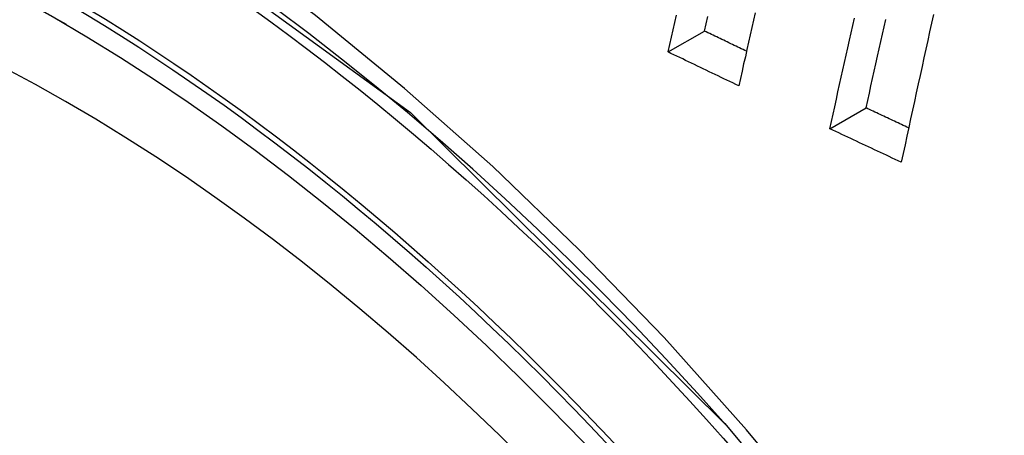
# Model space of a CAD drawing. Header units: inches. Extents: x 581 to 683, y 228 to 312.
# Tile 7 of 104: x 630.4847 to 630.6429, y 270.5108 to 270.5777. Entities that reach past the tile are written whole.
import ezdxf

# ---------------------------------------------------------------- set-up
doc = ezdxf.new("R2010")
doc.units = ezdxf.units.IN
doc.header["$MEASUREMENT"] = 0
doc.layers.add('Visible Edges(ANSI)', color=7, linetype='Continuous', lineweight=25)
doc.layers.add('Visible Tangent Edges(ANSI)', color=7, linetype='Continuous', lineweight=25)

msp = doc.modelspace()

# ---------------------------------------------------------------- linework, layer by layer
at = {"layer": 'Visible Edges(ANSI)'}
for p, q in [((630.58889, 270.57251), (630.59473, 270.57588)), ((630.61489, 270.56016), (630.62071, 270.56351))]:
    msp.add_line(p, q, dxfattribs=at)
at = {"layer": 'Visible Edges(ANSI)', "flags": 128}
for points in [[(630.58889, 270.57251), (630.58916, 270.57369), (630.58943, 270.57487), (630.58971, 270.57606), (630.58998, 270.57724), (630.59025, 270.57842)], [(630.59473, 270.57588), (630.59501, 270.57706), (630.59528, 270.57824)], [(630.60291, 270.57878), (630.60264, 270.57761), (630.60237, 270.57644), (630.6021, 270.57527), (630.60184, 270.5741), (630.60157, 270.57293), (630.60131, 270.57175), (630.60104, 270.57058), (630.60078, 270.56941), (630.60051, 270.56825), (630.60025, 270.56708)], [(630.63154, 270.57854), (630.63123, 270.57715), (630.63092, 270.57575), (630.63061, 270.57435), (630.6303, 270.57295), (630.63, 270.57155), (630.62969, 270.57015), (630.62938, 270.56875), (630.62908, 270.56736), (630.62877, 270.56596), (630.62847, 270.56456), (630.62817, 270.56316), (630.62786, 270.56176), (630.62756, 270.56037), (630.62726, 270.55897), (630.62696, 270.55758), (630.62666, 270.55618), (630.62636, 270.55479)], [(630.61489, 270.56016), (630.61515, 270.56134), (630.61541, 270.56253), (630.61567, 270.56371), (630.61593, 270.5649), (630.61619, 270.56608), (630.61645, 270.56727), (630.61672, 270.56846), (630.61698, 270.56964), (630.61724, 270.57083), (630.61751, 270.57202), (630.61777, 270.5732), (630.61804, 270.57439), (630.6183, 270.57558), (630.61857, 270.57676), (630.61884, 270.57795)], [(630.62071, 270.56351), (630.62097, 270.56469), (630.62123, 270.56588), (630.62149, 270.56707), (630.62176, 270.56825), (630.62202, 270.56944), (630.62228, 270.57062), (630.62254, 270.57181), (630.62281, 270.573), (630.62307, 270.57419), (630.62334, 270.57537), (630.6236, 270.57656), (630.62387, 270.57775)], [(630.6015, 270.57263), (630.60122, 270.57276), (630.60094, 270.5729), (630.60066, 270.57303), (630.60037, 270.57317), (630.60009, 270.5733), (630.59981, 270.57344), (630.59953, 270.57357), (630.59925, 270.57371), (630.59896, 270.57384), (630.59868, 270.57398), (630.5984, 270.57412), (630.59812, 270.57425), (630.59784, 270.57439), (630.59755, 270.57452), (630.59727, 270.57466), (630.59699, 270.57479), (630.59671, 270.57493), (630.59643, 270.57506), (630.59614, 270.5752), (630.59586, 270.57534), (630.59558, 270.57547), (630.5953, 270.57561), (630.59502, 270.57574), (630.59473, 270.57588)], [(630.60025, 270.56708), (630.59977, 270.5673), (630.5993, 270.56753), (630.59883, 270.56775), (630.59835, 270.56798), (630.59788, 270.56821), (630.5974, 270.56843), (630.59693, 270.56866), (630.59646, 270.56888), (630.59598, 270.56911), (630.59551, 270.56934), (630.59504, 270.56956), (630.59456, 270.56979), (630.59409, 270.57002), (630.59362, 270.57024), (630.59314, 270.57047), (630.59267, 270.5707), (630.5922, 270.57092), (630.59172, 270.57115), (630.59125, 270.57138), (630.59078, 270.5716), (630.59031, 270.57183), (630.58983, 270.57206), (630.58936, 270.57228), (630.58889, 270.57251)], [(630.62754, 270.5603), (630.62726, 270.56043), (630.62697, 270.56057), (630.62669, 270.5607), (630.6264, 270.56083), (630.62612, 270.56097), (630.62584, 270.5611), (630.62555, 270.56123), (630.62527, 270.56137), (630.62498, 270.5615), (630.6247, 270.56164), (630.62441, 270.56177), (630.62413, 270.5619), (630.62384, 270.56204), (630.62356, 270.56217), (630.62327, 270.5623), (630.62299, 270.56244), (630.6227, 270.56257), (630.62242, 270.56271), (630.62213, 270.56284), (630.62185, 270.56297), (630.62156, 270.56311), (630.62128, 270.56324), (630.62099, 270.56338), (630.62071, 270.56351)], [(630.62636, 270.55479), (630.62588, 270.55501), (630.6254, 270.55523), (630.62492, 270.55545), (630.62444, 270.55568), (630.62397, 270.5559), (630.62349, 270.55612), (630.62301, 270.55635), (630.62253, 270.55657), (630.62205, 270.55679), (630.62158, 270.55702), (630.6211, 270.55724), (630.62062, 270.55747), (630.62014, 270.55769), (630.61966, 270.55791), (630.61918, 270.55814), (630.61871, 270.55836), (630.61823, 270.55859), (630.61775, 270.55881), (630.61727, 270.55903), (630.6168, 270.55926), (630.61632, 270.55948), (630.61584, 270.55971), (630.61536, 270.55993), (630.61489, 270.56016)], [(630.59802, 270.51273), (630.6164, 270.49067), (630.63381, 270.4675), (630.65022, 270.44326), (630.6655, 270.41814), (630.67955, 270.39232), (630.69227, 270.36598), (630.70358, 270.33928), (630.71342, 270.31234)]]:
    msp.add_lwpolyline(points, dxfattribs=at)
at = {"layer": 'Visible Edges(ANSI)'}
msp.add_ellipse((630.49315, 270.31892), major_axis=(0.15718, -0.27294), ratio=0.578093, start_param=2.362013, end_param=7.062765, dxfattribs=at)
msp.add_ellipse((630.48967, 270.31691), major_axis=(-0.15963, 0.2772), ratio=0.578093, dxfattribs=at)
at = {"layer": 'Visible Tangent Edges(ANSI)', "flags": 128}
for points in [[(630.61437, 270.49625), (630.60151, 270.51173), (630.58825, 270.52657), (630.57463, 270.54071), (630.56072, 270.5541), (630.54658, 270.56665), (630.53225, 270.57835), (630.51777, 270.58915), (630.50319, 270.59904), (630.48852, 270.60798), (630.47383, 270.61594), (630.45919, 270.62287), (630.44467, 270.62874), (630.4303, 270.63355), (630.41613, 270.63729), (630.4022, 270.63995), (630.38857, 270.64151), (630.37527, 270.64198), (630.36235, 270.64133), (630.3499, 270.6396), (630.33794, 270.63678), (630.32649, 270.6329)], [(630.24091, 270.48432), (630.25116, 270.53911), (630.27242, 270.58368), (630.30357, 270.61587), (630.34326, 270.63415), (630.38985, 270.63786), (630.44104, 270.62675), (630.49449, 270.60131), (630.54754, 270.56278), (630.59798, 270.51277)]]:
    msp.add_lwpolyline(points, dxfattribs=at)
at = {"layer": 'Visible Tangent Edges(ANSI)'}
for centre, major_axis, start_param, end_param in [((630.49216, 270.31834), (-0.17285, 0.30015), 5.049711, 10.658253), ((630.49211, 270.31831), (-0.1503, 0.261), 4.099688, 6.899754)]:
    msp.add_ellipse(centre, major_axis=major_axis, ratio=0.578093, start_param=start_param, end_param=end_param, dxfattribs=at)
for centre, major_axis in [((630.49275, 270.31868), (0.17078, -0.29656)), ((630.48977, 270.31697), (-0.16238, 0.28198)), ((630.48967, 270.31691), (0.16178, -0.28094))]:
    msp.add_ellipse(centre, major_axis=major_axis, ratio=0.578093, dxfattribs=at)

doc.saveas('drawing.dxf')
